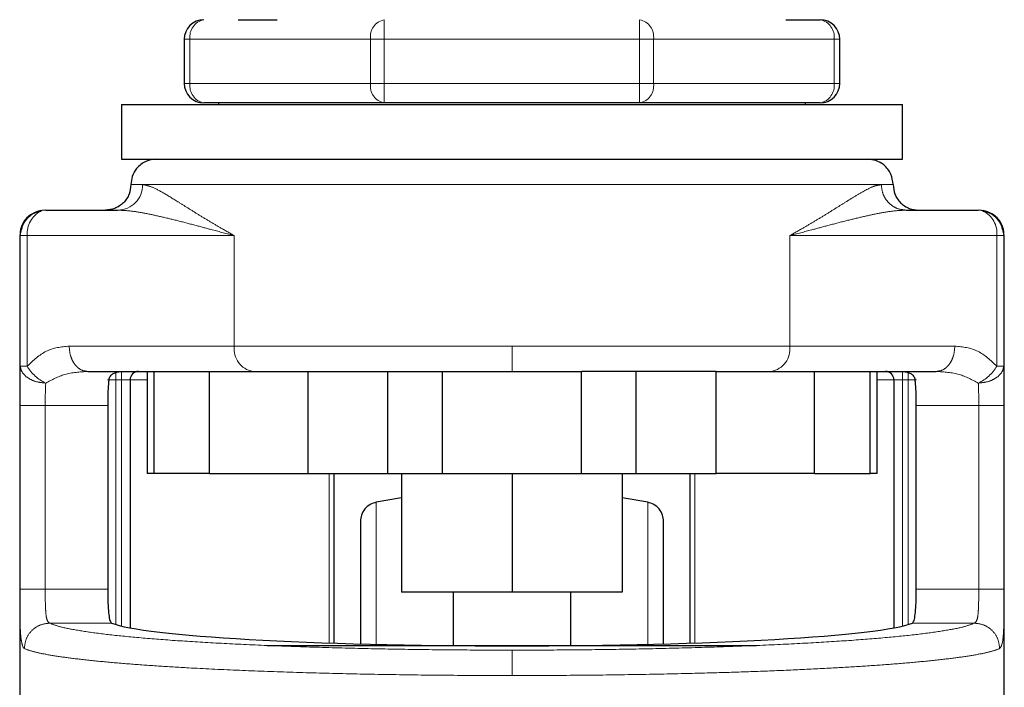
# Model space of a CAD drawing. Header units: millimetres. Extents: x 18 to 260, y 57 to 148.
# Tile 32 of 80: x 123.76 to 125.77, y 58.44 to 59.8. Entities that reach past the tile are written whole.
import ezdxf

# ---------------------------------------------------------------- set-up
doc = ezdxf.new("R2010")
doc.units = ezdxf.units.MM
doc.linetypes.add('PHANTOM', pattern=[12.7, 6.35, -1.27, 1.27, -1.27, 1.27, -1.27])

msp = doc.modelspace()

# ---------------------------------------------------------------- linework, layer by layer
at = {"color": 7, "linetype": 'Continuous', "lineweight": 25}
for p, q in [((124.2067, 59.7996), (124.2867, 59.7996)), ((125.3267, 59.7996), (125.3967, 59.7996)), ((124.0967, 59.7596), (124.0967, 59.6696)), ((125.4367, 59.6696), (125.4367, 59.7596)), ((123.9686, 59.6262), (123.9686, 59.5146)), ((123.9686, 59.6262), (125.5648, 59.6262)), ((124.5057, 59.6296), (124.1367, 59.6296)), ((124.1667, 59.6296), (124.1667, 59.6262)), ((125.0276, 59.6296), (124.5057, 59.6296)), ((125.3967, 59.6296), (125.0276, 59.6296)), ((125.3667, 59.6262), (125.3667, 59.6296)), ((125.5648, 59.5146), (125.5648, 59.6262)), ((123.9686, 59.5146), (125.5648, 59.5146)), ((123.8136, 59.4105), (123.9611, 59.4105)), ((125.5722, 59.4105), (125.7198, 59.4105)), ((123.7604, 59.3585), (123.7604, 58.136)), ((123.7616, 59.3585), (123.7642, 59.372)), ((125.7692, 59.372), (125.7718, 59.3585)), ((125.773, 58.1601), (125.773, 59.3585)), ((123.8994, 59.0809), (124.1482, 59.0809)), ((124.0206, 59.0809), (124.0206, 58.8726)), ((124.0343, 59.0809), (124.0343, 58.8726)), ((124.1482, 58.8726), (124.1482, 59.0809)), ((124.1482, 59.0809), (124.3494, 59.0809)), ((124.3494, 59.0809), (124.3494, 58.8726)), ((124.3494, 59.0809), (124.3632, 59.0809)), ((124.5132, 58.8726), (124.5132, 59.0809)), ((124.6244, 58.8726), (124.6244, 59.0809)), ((124.6244, 59.0809), (124.909, 59.0809)), ((124.909, 58.8726), (124.909, 59.0809)), ((125.0201, 59.0809), (125.0201, 58.8726)), ((125.1839, 59.0809), (125.1702, 59.0809)), ((125.1839, 58.8726), (125.1839, 59.0809)), ((125.1839, 59.0809), (125.3852, 59.0809)), ((125.3852, 58.8726), (125.3852, 59.0809)), ((125.3852, 59.0809), (125.6339, 59.0809)), ((125.4991, 58.8726), (125.4991, 59.0809)), ((125.5128, 58.8726), (125.5128, 59.0809)), ((123.9859, 59.0635), (123.9859, 58.557)), ((125.5475, 59.0635), (125.5475, 58.557)), ((123.9402, 59.0115), (123.9402, 58.636)), ((125.5931, 58.636), (125.5931, 59.0115)), ((124.0343, 58.8726), (124.0206, 58.8726)), ((124.1482, 58.8726), (124.0343, 58.8726)), ((124.1482, 58.8726), (124.3494, 58.8726)), ((124.3494, 58.8726), (124.5132, 58.8726)), ((124.4023, 58.8726), (124.4023, 58.5258)), ((124.5132, 58.8726), (124.6244, 58.8726)), ((124.5411, 58.8726), (124.5411, 58.6297)), ((124.6244, 58.8726), (124.909, 58.8726)), ((124.7667, 58.8726), (124.7667, 58.6297)), ((124.909, 58.8726), (125.0201, 58.8726)), ((124.9922, 58.8726), (124.9922, 58.6297)), ((125.0201, 58.8726), (125.1839, 58.8726)), ((125.131, 58.5258), (125.131, 58.8726)), ((125.3852, 58.8726), (125.1839, 58.8726)), ((125.3852, 58.8726), (125.4991, 58.8726)), ((125.5128, 58.8726), (125.4991, 58.8726)), ((124.5411, 58.8226), (124.4893, 58.8138)), ((125.0441, 58.8138), (124.9922, 58.8226)), ((124.7667, 58.6297), (124.5411, 58.6297)), ((124.6467, 58.6297), (124.6467, 58.5211)), ((124.9922, 58.6297), (124.7667, 58.6297)), ((124.8867, 58.5211), (124.8867, 58.6297)), ((124.2664, 58.5211), (125.2665, 58.5211))]:
    msp.add_line(p, q, dxfattribs=at)
at = {"color": 8, "linetype": 'PHANTOM', "lineweight": 18}
for p, q in [((124.5057, 59.7596), (124.5057, 59.7996)), ((125.0276, 59.7996), (125.0276, 59.7596)), ((124.1084, 59.7596), (124.0967, 59.7596)), ((124.1084, 59.6696), (124.1084, 59.7596)), ((124.1084, 59.7596), (124.4774, 59.7596)), ((124.4774, 59.7596), (124.4774, 59.6696)), ((124.5057, 59.7596), (124.4774, 59.7596)), ((124.5057, 59.7596), (125.0276, 59.7596)), ((124.5057, 59.6696), (124.5057, 59.7596)), ((125.0276, 59.7596), (125.0276, 59.6696)), ((125.0559, 59.7596), (125.0276, 59.7596)), ((125.0559, 59.6696), (125.0559, 59.7596)), ((125.0559, 59.7596), (125.425, 59.7596)), ((125.425, 59.7596), (125.425, 59.6696)), ((125.4367, 59.7596), (125.425, 59.7596)), ((124.1084, 59.6696), (124.0967, 59.6696)), ((124.1084, 59.6696), (124.4774, 59.6696)), ((124.5057, 59.6696), (124.4774, 59.6696)), ((124.5057, 59.6696), (125.0276, 59.6696)), ((124.5057, 59.6296), (124.5057, 59.6696)), ((125.0559, 59.6696), (125.0276, 59.6696)), ((125.0276, 59.6696), (125.0276, 59.6296)), ((125.0559, 59.6696), (125.425, 59.6696)), ((125.4367, 59.6696), (125.425, 59.6696)), ((123.9876, 59.4626), (124.0116, 59.4626)), ((124.0116, 59.4626), (125.5218, 59.4626)), ((125.5218, 59.4626), (125.5457, 59.4626)), ((123.7604, 59.3585), (123.7616, 59.3585)), ((123.7616, 59.3585), (123.7616, 59.0915)), ((123.7616, 59.3585), (123.7757, 59.3585)), ((123.7757, 59.3585), (124.199, 59.3585)), ((123.7757, 59.3585), (123.7757, 59.0915)), ((124.199, 59.3585), (124.199, 59.1329)), ((125.3343, 59.1329), (125.3343, 59.3585)), ((125.3343, 59.3585), (125.7577, 59.3585)), ((125.7577, 59.0915), (125.7577, 59.3585)), ((125.7577, 59.3585), (125.7718, 59.3585)), ((125.7718, 59.0915), (125.7718, 59.3585)), ((125.7718, 59.3585), (125.773, 59.3585)), ((124.199, 59.1329), (123.8615, 59.1329)), ((124.7667, 59.1329), (124.199, 59.1329)), ((124.7667, 59.0809), (124.7667, 59.1329)), ((125.3343, 59.1329), (124.7667, 59.1329)), ((125.6719, 59.1329), (125.3343, 59.1329)), ((123.7757, 59.0915), (123.7616, 59.0915)), ((125.7718, 59.0915), (125.7577, 59.0915)), ((123.957, 59.0635), (123.957, 59.0809)), ((123.9686, 59.0635), (123.9686, 59.0809)), ((125.5648, 59.0809), (125.5648, 59.0635)), ((125.5764, 59.0809), (125.5764, 59.0635)), ((123.957, 59.0635), (123.9397, 59.0635)), ((123.957, 58.5637), (123.957, 59.0635)), ((123.957, 59.0635), (123.9686, 59.0635)), ((123.9859, 59.0635), (123.9686, 59.0635)), ((123.9686, 59.0635), (123.9686, 58.5606)), ((124.0206, 59.0635), (123.9859, 59.0635)), ((125.5475, 59.0635), (125.5128, 59.0635)), ((125.5475, 59.0635), (125.5648, 59.0635)), ((125.5648, 59.0635), (125.5764, 59.0635)), ((125.5648, 58.5606), (125.5648, 59.0635)), ((125.5764, 59.0635), (125.5937, 59.0635)), ((125.5764, 59.0635), (125.5764, 58.5637)), ((123.7605, 59.0115), (123.7605, 58.636)), ((123.7605, 59.0115), (123.8126, 59.0115)), ((123.8126, 59.0115), (123.9402, 59.0115)), ((123.8126, 59.0115), (123.8126, 58.636)), ((125.5931, 59.0115), (125.7208, 59.0115)), ((125.7208, 58.636), (125.7208, 59.0115)), ((125.7728, 58.636), (125.7728, 59.0115)), ((124.3931, 58.5261), (124.3931, 58.8726)), ((125.1403, 58.8726), (125.1403, 58.5261)), ((124.4893, 58.5211), (124.4893, 58.8138)), ((125.0441, 58.5211), (125.0441, 58.8138)), ((123.8126, 58.636), (123.7605, 58.636)), ((123.9402, 58.636), (123.8126, 58.636)), ((125.7208, 58.636), (125.5931, 58.636)), ((125.7728, 58.636), (125.7208, 58.636)), ((123.8214, 58.5668), (123.9483, 58.5668)), ((125.5851, 58.5668), (125.712, 58.5668))]:
    msp.add_line(p, q, dxfattribs=at)
at = {"color": 7, "linetype": 'Continuous', "lineweight": 25, "flags": 128}
for points in [[(123.8136, 59.4105), (123.8062, 59.4095), (123.8039, 59.4088)], [(125.7294, 59.4088), (125.7272, 59.4095), (125.7198, 59.4105)]]:
    msp.add_lwpolyline(points, dxfattribs=at)
at = {"color": 7, "linetype": 'Continuous', "lineweight": 25}
for centre, radius, start, end in [((124.1367, 59.7596), 0.04, 90, 180), ((125.3967, 59.7596), 0.04, 0, 90), ((124.1367, 59.6696), 0.04, 180, 270), ((125.3967, 59.6696), 0.04, 270, 360), ((124.0033, 59.0635), 0.0174, 90, 180), ((125.5301, 59.0635), 0.0174, 0, 90)]:
    msp.add_arc(centre, radius, start, end, dxfattribs=at)
at = {"color": 8, "linetype": 'PHANTOM', "lineweight": 18}
for centre, radius, start, end in [((124.1438, 59.7646), 0.0357, 101.4249, 188.0476), ((124.5128, 59.7646), 0.0357, 101.4232, 188.0493), ((125.0206, 59.7646), 0.0357, 351.9507, 78.5768), ((125.3896, 59.7646), 0.0357, 351.9507, 78.5768), ((124.1438, 59.6646), 0.0357, 171.9524, 258.5751), ((124.5128, 59.6646), 0.0357, 171.9507, 258.5768), ((125.0206, 59.6646), 0.0357, 281.4232, 8.0493), ((125.3896, 59.6646), 0.0357, 281.4232, 8.0493), ((123.9603, 59.4618), 0.0513, 270.9086, 0.8794), ((123.8281, 59.3621), 0.0526, 117.3876, 183.9775), ((125.7077, 59.3635), 0.0503, 354.2983, 64.3672), ((124.2454, 59.1268), 0.0467, 172.487, 259.6681), ((125.288, 59.1268), 0.0467, 280.3333, 7.5081), ((123.8507, 59.1364), 0.0875, 210.8557, 244.8606), ((125.6826, 59.1364), 0.0875, 295.1428, 329.1373)]:
    msp.add_arc(centre, radius, start, end, dxfattribs=at)
at = {"color": 7, "linetype": 'Continuous', "lineweight": 25}
msp.add_ellipse((124.7667, 58.5758), major_axis=(0.8294, 0), ratio=0.067037, start_param=3.304073, end_param=6.120705, dxfattribs=at)
for points, knots in [([(124.0397, 59.5146), (124.0323, 59.5137), (124.017, 59.5118), (123.9995, 59.4977), (123.9894, 59.4802), (123.9882, 59.4683), (123.9876, 59.4626)], [0, 0, 0, 0, 0.27027, 0.562426, 0.789735, 1, 1, 1, 1]), ([(125.5457, 59.4626), (125.5448, 59.4699), (125.5429, 59.4853), (125.5288, 59.5027), (125.5113, 59.5129), (125.4994, 59.5141), (125.4937, 59.5146)], [0, 0, 0, 0, 0.270261, 0.562418, 0.789737, 1, 1, 1, 1]), ([(123.9876, 59.4626), (123.987, 59.456), (123.9859, 59.4459), (123.9794, 59.4338), (123.9727, 59.4255), (123.9643, 59.4188), (123.9522, 59.4123), (123.9421, 59.4112), (123.9356, 59.4105)], [0, 0, 0, 0, 0.239457, 0.368363, 0.499989, 0.631631, 0.76055, 1, 1, 1, 1]), ([(125.5457, 59.4626), (125.5464, 59.456), (125.5475, 59.4459), (125.554, 59.4338), (125.5607, 59.4255), (125.569, 59.4188), (125.5811, 59.4123), (125.5912, 59.4112), (125.5978, 59.4105)], [0, 0, 0, 0, 0.239458, 0.368364, 0.500009, 0.631629, 0.760549, 1, 1, 1, 1]), ([(123.8036, 59.4095), (123.7976, 59.4078), (123.7854, 59.4043), (123.771, 59.3916), (123.7618, 59.3753), (123.7611, 59.364), (123.7608, 59.3585)], [0, 0, 0, 0, 0.2460633, 0.4997931, 0.7534421, 1, 1, 1, 1]), ([(123.8041, 59.4079), (123.8011, 59.4076), (123.7912, 59.4063), (123.7771, 59.3962), (123.7664, 59.3834), (123.7647, 59.3743), (123.7643, 59.372)], [0, 0, 0, 0, 0.156839, 0.515514, 0.874206, 1, 1, 1, 1]), ([(125.7691, 59.372), (125.7687, 59.3743), (125.767, 59.3834), (125.7563, 59.3962), (125.7422, 59.4063), (125.7323, 59.4076), (125.7293, 59.4079)], [0, 0, 0, 0, 0.125764, 0.484319, 0.842917, 1, 1, 1, 1]), ([(125.7726, 59.3585), (125.7722, 59.364), (125.7715, 59.3753), (125.7624, 59.3916), (125.748, 59.4043), (125.7358, 59.4078), (125.7298, 59.4095)], [0, 0, 0, 0, 0.24656, 0.500205, 0.753949, 1, 1, 1, 1]), ([(123.9426, 59.0635), (123.9434, 59.0663), (123.9452, 59.072), (123.9536, 59.079), (123.9614, 59.0801), (123.9666, 59.0809)], [0, 0, 0, 0, 0.250296, 0.499831, 1, 1, 1, 1]), ([(124.3632, 59.0809), (124.3901, 59.0809), (124.4441, 59.0809), (124.5322, 59.0809), (124.5937, 59.0809), (124.6244, 59.0809)], [0, 0, 0, 0, 0.333226, 0.667334, 1, 1, 1, 1]), ([(125.1702, 59.0809), (125.1432, 59.0809), (125.0892, 59.0809), (125.0012, 59.0809), (124.9396, 59.0809), (124.909, 59.0809)], [0, 0, 0, 0, 0.3332009, 0.6672989, 1, 1, 1, 1]), ([(125.5667, 59.0809), (125.5719, 59.0801), (125.5797, 59.079), (125.5882, 59.072), (125.5899, 59.0663), (125.5908, 59.0635)], [0, 0, 0, 0, 0.500169, 0.749704, 1, 1, 1, 1]), ([(123.9426, 59.0635), (123.942, 59.0578), (123.9409, 59.0464), (123.9403, 59.0273), (123.9403, 59.0155), (123.9402, 59.0115)], [0, 0, 0, 0, 0.396164, 0.79234, 1, 1, 1, 1]), ([(125.5931, 59.0115), (125.5931, 59.0192), (125.5929, 59.0347), (125.592, 59.0524), (125.5911, 59.0607), (125.5908, 59.0635)], [0, 0, 0, 0, 0.395755, 0.791505, 1, 1, 1, 1]), ([(124.4893, 58.8138), (124.485, 58.8125), (124.4761, 58.8099), (124.4653, 58.8005), (124.458, 58.7882), (124.4571, 58.7789), (124.4567, 58.7745)], [0, 0, 0, 0, 0.242372, 0.499998, 0.75764, 1, 1, 1, 1]), ([(125.0767, 58.7745), (125.0762, 58.7789), (125.0753, 58.7882), (125.0681, 58.8005), (125.0573, 58.8099), (125.0484, 58.8125), (125.0441, 58.8138)], [0, 0, 0, 0, 0.242347, 0.499982, 0.757634, 1, 1, 1, 1]), ([(124.4567, 58.7745), (124.4567, 58.7735), (124.4567, 58.7715), (124.4567, 58.7559), (124.4567, 58.7317), (124.4567, 58.6991), (124.4567, 58.6596), (124.4567, 58.6145), (124.4567, 58.5696), (124.4567, 58.5379), (124.4567, 58.5244)], [0, 0, 0, 0, 0.138134, 0.275214, 0.410204, 0.542178, 0.670346, 0.794046, 0.912777, 1, 1, 1, 1]), ([(125.0767, 58.5244), (125.0767, 58.5378), (125.0767, 58.5695), (125.0767, 58.6145), (125.0767, 58.6596), (125.0767, 58.6991), (125.0767, 58.7317), (125.0767, 58.7559), (125.0767, 58.7715), (125.0767, 58.7735), (125.0767, 58.7745)], [0, 0, 0, 0, 0.087352, 0.206066, 0.329748, 0.457898, 0.589853, 0.724825, 0.861885, 1, 1, 1, 1]), ([(123.9402, 58.636), (123.9403, 58.6282), (123.9404, 58.6127), (123.9415, 58.592), (123.9434, 58.5763), (123.9459, 58.5685), (123.9477, 58.5672), (123.9483, 58.5668)], [0, 0, 0, 0, 0.222567, 0.44513, 0.667772, 0.891015, 1, 1, 1, 1]), ([(125.5851, 58.5668), (125.5863, 58.568), (125.5887, 58.5706), (125.5911, 58.584), (125.5925, 58.6027), (125.5931, 58.6212), (125.5931, 58.6325), (125.5931, 58.636)], [0, 0, 0, 0, 0.225842, 0.451792, 0.67582, 0.898688, 1, 1, 1, 1])]:
    msp.add_open_spline(points, degree=3, knots=knots, dxfattribs=at)
at = {"color": 8, "linetype": 'PHANTOM', "lineweight": 18}
for points, knots in [([(124.199, 59.3585), (124.1898, 59.3636), (124.1723, 59.3735), (124.148, 59.3879), (124.1258, 59.4014), (124.1048, 59.4145), (124.0804, 59.4298), (124.0546, 59.4456), (124.0296, 59.4594), (124.0175, 59.4615), (124.0116, 59.4626)], [0, 0, 0, 0, 0.107149, 0.204005, 0.302619, 0.401254, 0.499785, 0.672473, 0.839558, 1, 1, 1, 1]), ([(125.5218, 59.4626), (125.5175, 59.462), (125.5085, 59.4608), (125.4915, 59.4526), (125.4712, 59.4411), (125.4503, 59.4281), (125.4286, 59.4145), (125.4076, 59.4014), (125.3853, 59.3879), (125.3611, 59.3735), (125.3435, 59.3636), (125.3343, 59.3585)], [0, 0, 0, 0, 0.118149, 0.249858, 0.36859, 0.500294, 0.598811, 0.697431, 0.79603, 0.892871, 1, 1, 1, 1]), ([(125.5722, 59.4105), (125.5659, 59.4112), (125.5561, 59.4123), (125.5444, 59.4188), (125.5363, 59.4255), (125.5298, 59.4338), (125.5235, 59.4459), (125.5224, 59.456), (125.5218, 59.4626)], [0, 0, 0, 0, 0.239445, 0.368369, 0.499993, 0.631643, 0.760539, 1, 1, 1, 1]), ([(123.7642, 59.372), (123.7645, 59.3739), (123.7652, 59.3793), (123.77, 59.3872), (123.7765, 59.3956), (123.7849, 59.4022), (123.7939, 59.4074), (123.8005, 59.4082), (123.8036, 59.4086)], [0, 0, 0, 0, 0.099453, 0.282154, 0.468718, 0.655265, 0.837973, 1, 1, 1, 1]), ([(123.9611, 59.4105), (123.9697, 59.4101), (123.9879, 59.4093), (124.0178, 59.4041), (124.0502, 59.3971), (124.0844, 59.3887), (124.1191, 59.3796), (124.1572, 59.3694), (124.1839, 59.3624), (124.199, 59.3585)], [0, 0, 0, 0, 0.131765, 0.277316, 0.418181, 0.560577, 0.706886, 0.834345, 1, 1, 1, 1]), ([(125.3343, 59.3585), (125.3494, 59.3624), (125.3762, 59.3694), (125.4143, 59.3796), (125.449, 59.3887), (125.4832, 59.3971), (125.5156, 59.4041), (125.5455, 59.4093), (125.5636, 59.4101), (125.5722, 59.4105)], [0, 0, 0, 0, 0.165652, 0.293112, 0.439424, 0.581817, 0.722683, 0.868234, 1, 1, 1, 1]), ([(125.7298, 59.4086), (125.7329, 59.4082), (125.7395, 59.4074), (125.7484, 59.4022), (125.7568, 59.3956), (125.7634, 59.3872), (125.7681, 59.3793), (125.7689, 59.3739), (125.7692, 59.372)], [0, 0, 0, 0, 0.162024, 0.34473, 0.531275, 0.717861, 0.900541, 1, 1, 1, 1]), ([(123.8615, 59.1329), (123.8453, 59.1312), (123.8143, 59.128), (123.7882, 59.1034), (123.7757, 59.0915)], [0, 0, 0, 0, 0.5201039, 1, 1, 1, 1]), ([(123.8994, 59.0809), (123.8947, 59.0815), (123.8873, 59.0826), (123.8785, 59.0891), (123.8724, 59.0958), (123.8675, 59.1042), (123.8628, 59.1163), (123.862, 59.1264), (123.8615, 59.1329)], [0, 0, 0, 0, 0.2394694, 0.3683643, 0.4999978, 0.6316326, 0.7605404, 1, 1, 1, 1]), ([(125.6339, 59.0809), (125.6387, 59.0815), (125.646, 59.0826), (125.6549, 59.0891), (125.661, 59.0958), (125.6659, 59.1042), (125.6706, 59.1163), (125.6714, 59.1264), (125.6719, 59.1329)], [0, 0, 0, 0, 0.2394694, 0.3683643, 0.4999978, 0.6316326, 0.7605404, 1, 1, 1, 1]), ([(125.7577, 59.0915), (125.7452, 59.1034), (125.7191, 59.128), (125.688, 59.1312), (125.6719, 59.1329)], [0, 0, 0, 0, 0.47989, 1, 1, 1, 1]), ([(123.7616, 59.0915), (123.7612, 59.0796), (123.7605, 59.0559), (123.7605, 59.0262), (123.7605, 59.0115)], [0, 0, 0, 0, 0.503134, 1, 1, 1, 1]), ([(123.8136, 59.0572), (123.8072, 59.0578), (123.7939, 59.0591), (123.7766, 59.0671), (123.7645, 59.0785), (123.7625, 59.0873), (123.7616, 59.0915)], [0, 0, 0, 0, 0.240577, 0.500021, 0.759425, 1, 1, 1, 1]), ([(125.7198, 59.0572), (125.7262, 59.0578), (125.7395, 59.0591), (125.7567, 59.0671), (125.7689, 59.0785), (125.7708, 59.0873), (125.7718, 59.0915)], [0, 0, 0, 0, 0.240605, 0.500023, 0.759426, 1, 1, 1, 1]), ([(125.7728, 59.0115), (125.7728, 59.0262), (125.7728, 59.0559), (125.7721, 59.0796), (125.7718, 59.0915)], [0, 0, 0, 0, 0.496866, 1, 1, 1, 1]), ([(123.8994, 59.0809), (123.8835, 59.08), (123.8535, 59.0784), (123.8263, 59.064), (123.8136, 59.0572)], [0, 0, 0, 0, 0.5333104, 1, 1, 1, 1]), ([(125.7198, 59.0572), (125.7071, 59.064), (125.6798, 59.0784), (125.6499, 59.08), (125.6339, 59.0809)], [0, 0, 0, 0, 0.4666896, 1, 1, 1, 1]), ([(123.8126, 59.0115), (123.8126, 59.0199), (123.8126, 59.0367), (123.8133, 59.0504), (123.8136, 59.0572)], [0, 0, 0, 0, 0.499947, 1, 1, 1, 1]), ([(125.7208, 59.0115), (125.7208, 59.0199), (125.7208, 59.0367), (125.7201, 59.0504), (125.7198, 59.0572)], [0, 0, 0, 0, 0.499947, 1, 1, 1, 1]), ([(125.7728, 59.0115), (125.772, 59.0115), (125.7708, 59.0115), (125.7642, 59.0115), (125.7575, 59.0115), (125.7492, 59.0115), (125.7372, 59.0115), (125.7273, 59.0115), (125.7208, 59.0115)], [0, 0, 0, 0, 0.239695, 0.368497, 0.500008, 0.631471, 0.760297, 1, 1, 1, 1]), ([(123.7605, 58.636), (123.7605, 58.6223), (123.7606, 58.5949), (123.7612, 58.5592), (123.7629, 58.5315), (123.7656, 58.5228), (123.7669, 58.5184)], [0, 0, 0, 0, 0.250311, 0.500043, 0.750026, 1, 1, 1, 1]), ([(123.8214, 58.5668), (123.8195, 58.5683), (123.8159, 58.5713), (123.8135, 58.5875), (123.8126, 58.6098), (123.8126, 58.6273), (123.8126, 58.636)], [0, 0, 0, 0, 0.252066, 0.501717, 0.750579, 1, 1, 1, 1]), ([(125.712, 58.5668), (125.7138, 58.5683), (125.7175, 58.5713), (125.7199, 58.5875), (125.7207, 58.6098), (125.7208, 58.6273), (125.7208, 58.636)], [0, 0, 0, 0, 0.252066, 0.501717, 0.75058, 1, 1, 1, 1]), ([(125.7635, 58.5148), (125.7654, 58.5174), (125.7693, 58.5224), (125.7718, 58.5498), (125.7726, 58.5825), (125.7728, 58.6124), (125.7728, 58.6281), (125.7728, 58.636)], [0, 0, 0, 0, 0.249863, 0.499504, 0.748845, 0.873756, 1, 1, 1, 1]), ([(123.8214, 58.5668), (123.8147, 58.5659), (123.8012, 58.5643), (123.7843, 58.5522), (123.7723, 58.5351), (123.7707, 58.5216), (123.7698, 58.5148)], [0, 0, 0, 0, 0.250016, 0.499991, 0.750006, 1, 1, 1, 1]), ([(124.7667, 58.5115), (124.7287, 58.5116), (124.6527, 58.5118), (124.5403, 58.5132), (124.4312, 58.5155), (124.3268, 58.5186), (124.2287, 58.5225), (124.1383, 58.5272), (124.0568, 58.5325), (123.9855, 58.5385), (123.9252, 58.545), (123.8772, 58.552), (123.8409, 58.5592), (123.8279, 58.5642), (123.8214, 58.5668)], [0, 0, 0, 0, 0.083267, 0.166496, 0.24977, 0.333064, 0.416338, 0.499666, 0.583021, 0.66636, 0.749751, 0.833168, 0.916563, 1, 1, 1, 1]), ([(124.7667, 58.5115), (124.8047, 58.5116), (124.8807, 58.5118), (124.993, 58.5132), (125.1022, 58.5155), (125.2065, 58.5186), (125.3046, 58.5225), (125.3951, 58.5272), (125.4765, 58.5325), (125.5479, 58.5385), (125.6081, 58.545), (125.6561, 58.552), (125.6925, 58.5592), (125.7055, 58.5642), (125.712, 58.5668)], [0, 0, 0, 0, 0.083258, 0.166487, 0.249769, 0.333057, 0.416329, 0.499665, 0.583013, 0.666352, 0.749752, 0.833164, 0.916555, 1, 1, 1, 1]), ([(125.7635, 58.5148), (125.7627, 58.5216), (125.761, 58.5351), (125.7491, 58.5522), (125.7321, 58.5643), (125.7187, 58.5659), (125.712, 58.5668)], [0, 0, 0, 0, 0.249992, 0.499989, 0.749986, 1, 1, 1, 1]), ([(123.7669, 58.5184), (123.7674, 58.5175), (123.7683, 58.5158), (123.7694, 58.5151), (123.7698, 58.5148)], [0, 0, 0, 0, 0.575231, 1, 1, 1, 1]), ([(123.7698, 58.5148), (123.7751, 58.5128), (123.7849, 58.509), (123.8101, 58.5035), (123.8414, 58.4982), (123.8816, 58.493), (123.9288, 58.488), (123.9835, 58.4833), (124.0422, 58.4791), (124.114, 58.4747), (124.2009, 58.4705), (124.3046, 58.4666), (124.4141, 58.4635), (124.5285, 58.4613), (124.6471, 58.4599), (124.7269, 58.4597), (124.7667, 58.4596)], [0, 0, 0, 0, 0.066618, 0.125141, 0.189874, 0.250254, 0.316304, 0.380007, 0.44136, 0.500366, 0.585654, 0.668945, 0.750239, 0.834101, 0.917352, 1, 1, 1, 1]), ([(124.7667, 58.4596), (124.8065, 58.4597), (124.8863, 58.4599), (125.0048, 58.4613), (125.1099, 58.4633), (125.2014, 58.4658), (125.2803, 58.4685), (125.3565, 58.4716), (125.4267, 58.4752), (125.4912, 58.4791), (125.5499, 58.4833), (125.6045, 58.488), (125.6518, 58.493), (125.692, 58.4982), (125.7232, 58.5035), (125.7484, 58.509), (125.7583, 58.5128), (125.7635, 58.5148)], [0, 0, 0, 0, 0.082641, 0.165888, 0.249743, 0.31054, 0.372458, 0.4355, 0.499666, 0.558668, 0.620018, 0.683716, 0.749762, 0.810138, 0.874867, 0.933386, 1, 1, 1, 1]), ([(124.7667, 58.4596), (124.7667, 58.4661), (124.7667, 58.4792), (124.7667, 58.4959), (124.7667, 58.5081), (124.7667, 58.5104), (124.7667, 58.5115)], [0, 0, 0, 0, 0.249989, 0.49999, 0.750008, 1, 1, 1, 1])]:
    msp.add_open_spline(points, degree=3, knots=knots, dxfattribs=at)

doc.saveas('drawing.dxf')
